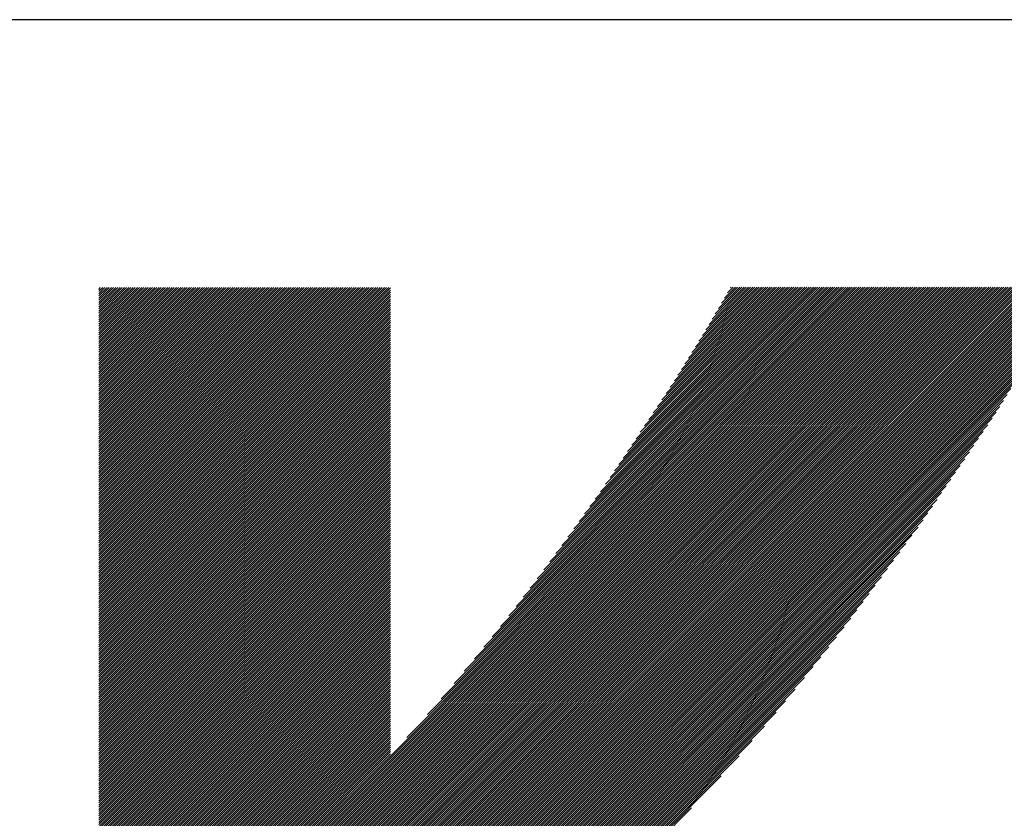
# Model space of a CAD drawing. Header units: millimetres. Extents: x 0 to 840, y 0 to 594.
# Tile 21 of 139: x 202.83 to 206.88, y 278.64 to 281.92. Entities that reach past the tile are written whole.
import ezdxf

# ---------------------------------------------------------------- set-up
doc = ezdxf.new("R2010")
doc.units = ezdxf.units.MM
doc.header["$LTSCALE"] = 0.36378
doc.layers.add('NoLayerName_001', color=7, linetype='Continuous')
doc.layers.add('NoLayerName_002', color=7, linetype='Continuous')

# ---------------------------------------------------------------- blocks, each defined once
blk = doc.blocks.new('JZB_0013')
at = {"layer": 'NoLayerName_002', "color": 164, "linetype": 'Continuous', "lineweight": 25}
for p, q in [((12.9582, 1.713), (16.0848, 4.8396)), ((12.9582, 1.7041), (16.0937, 4.8396)), ((12.9582, 1.6952), (16.1026, 4.8396)), ((12.9582, 1.6863), (16.1115, 4.8396)), ((12.9582, 1.6774), (16.1204, 4.8396)), ((12.9582, 1.6685), (16.1293, 4.8396)), ((12.9582, 1.6595), (16.1382, 4.8396)), ((12.9582, 1.6506), (16.1472, 4.8396)), ((12.9582, 1.6417), (16.1561, 4.8396)), ((12.9582, 1.6328), (16.165, 4.8396)), ((12.9582, 1.6239), (16.1739, 4.8396)), ((12.9582, 1.615), (16.1828, 4.8396)), ((12.9582, 1.6061), (16.1917, 4.8396)), ((12.9582, 1.5972), (16.2006, 4.8396)), ((12.9582, 1.5883), (16.2095, 4.8396)), ((12.9582, 1.5794), (16.2184, 4.8396)), ((12.9582, 1.5705), (16.2273, 4.8396)), ((12.9582, 1.5616), (16.2362, 4.8396)), ((12.9582, 1.5526), (16.2451, 4.8396)), ((12.9582, 1.5437), (16.2541, 4.8396)), ((12.9582, 1.5348), (16.263, 4.8396)), ((12.9582, 1.5259), (16.2719, 4.8396)), ((12.9582, 1.517), (16.2808, 4.8396)), ((12.9582, 1.5081), (16.2897, 4.8396)), ((12.9582, 1.4992), (16.2986, 4.8396)), ((12.9582, 1.4903), (16.3075, 4.8396)), ((12.9582, 1.4814), (16.3164, 4.8396)), ((12.9582, 1.4725), (16.3253, 4.8396)), ((12.9582, 1.4636), (16.3342, 4.8396)), ((12.9582, 1.4547), (16.3431, 4.8396)), ((12.9582, 1.4457), (16.352, 4.8396)), ((12.9582, 1.4368), (16.361, 4.8396)), ((12.9582, 1.4279), (16.3699, 4.8396)), ((12.9582, 1.419), (16.3788, 4.8396)), ((12.9582, 1.4101), (16.3877, 4.8396)), ((12.9582, 1.4012), (16.3966, 4.8396)), ((12.9582, 1.3923), (16.4055, 4.8396)), ((12.9582, 1.3834), (16.4144, 4.8396)), ((12.9582, 1.3745), (16.4233, 4.8396)), ((12.9582, 1.3656), (16.4322, 4.8396)), ((12.9582, 1.3567), (16.4411, 4.8396)), ((12.9582, 1.3478), (16.45, 4.8396)), ((12.9582, 1.3388), (16.459, 4.8396)), ((12.9582, 1.3299), (16.4679, 4.8396)), ((12.9582, 1.321), (16.4768, 4.8396)), ((12.9582, 1.3121), (16.4857, 4.8396)), ((12.9582, 1.3032), (16.4946, 4.8396)), ((12.9582, 1.2943), (16.5035, 4.8396)), ((12.9582, 1.2854), (16.5124, 4.8396)), ((12.9582, 1.2765), (16.5213, 4.8396)), ((12.9582, 1.2676), (16.5302, 4.8396)), ((12.9582, 1.2587), (16.5391, 4.8396)), ((12.9582, 1.2498), (16.548, 4.8396)), ((12.9582, 1.2409), (16.5569, 4.8396)), ((12.9582, 4.8309), (12.9663, 4.839)), ((12.9582, 4.822), (12.9752, 4.839)), ((12.9582, 4.8131), (12.9841, 4.839)), ((12.9582, 4.8042), (12.993, 4.839)), ((12.9582, 4.7953), (13.0019, 4.839)), ((12.9582, 4.7864), (13.0108, 4.839)), ((12.9582, 4.7775), (13.0197, 4.839)), ((12.9582, 4.7686), (13.0287, 4.839)), ((12.9582, 4.7597), (13.0376, 4.839)), ((12.9582, 4.7508), (13.0465, 4.839)), ((12.9582, 4.7419), (13.0554, 4.839)), ((12.9582, 4.733), (13.0643, 4.839)), ((12.9582, 4.724), (13.0732, 4.839)), ((12.9582, 4.7151), (13.0821, 4.839)), ((12.9582, 4.7062), (13.091, 4.839)), ((12.9582, 4.6973), (13.0999, 4.839)), ((12.9582, 4.6884), (13.1088, 4.839)), ((12.9582, 4.6795), (13.1177, 4.839)), ((12.9582, 4.6706), (13.1266, 4.839)), ((12.9582, 4.6617), (13.1356, 4.839)), ((12.9582, 4.6528), (13.1445, 4.839)), ((12.9582, 4.6439), (13.1534, 4.839)), ((12.9582, 4.635), (13.1623, 4.839)), ((12.9582, 4.6261), (13.1712, 4.839)), ((12.9582, 4.6171), (13.1801, 4.839)), ((12.9582, 4.6082), (13.189, 4.839)), ((12.9582, 4.5993), (13.1979, 4.839)), ((12.9582, 4.5904), (13.2068, 4.839)), ((12.9582, 4.5815), (13.2157, 4.839)), ((12.9582, 4.5726), (13.2246, 4.839)), ((12.9582, 4.5637), (13.2335, 4.839)), ((12.9582, 4.5548), (13.2425, 4.839)), ((12.9582, 4.5459), (13.2514, 4.839)), ((12.9582, 4.537), (13.2603, 4.839)), ((12.9582, 4.5281), (13.2692, 4.839)), ((12.9582, 4.5192), (13.2781, 4.839)), ((12.9582, 4.5102), (13.287, 4.839)), ((12.9582, 4.5013), (13.2959, 4.839)), ((12.9582, 4.4924), (13.3048, 4.839)), ((12.9582, 4.4835), (13.3137, 4.839)), ((12.9582, 4.4746), (13.3226, 4.839)), ((12.9582, 4.4657), (13.3315, 4.839)), ((12.9582, 4.4568), (13.3404, 4.839)), ((12.9582, 4.4479), (13.3494, 4.839)), ((12.9582, 4.439), (13.3583, 4.839)), ((12.9582, 4.4301), (13.3672, 4.839)), ((12.9582, 4.4212), (13.3761, 4.839)), ((12.9582, 4.4123), (13.385, 4.839)), ((12.9582, 4.4033), (13.3939, 4.839)), ((12.9582, 4.3944), (13.4028, 4.839)), ((12.9582, 4.3855), (13.4117, 4.839)), ((12.9582, 4.3766), (13.4206, 4.839)), ((12.9582, 4.3677), (13.4295, 4.839)), ((12.9582, 4.3588), (13.4384, 4.839)), ((12.9582, 4.3499), (13.4473, 4.839)), ((12.9582, 4.341), (13.4563, 4.839)), ((12.9582, 4.3321), (13.4652, 4.839)), ((12.9582, 4.3232), (13.4741, 4.839)), ((12.9582, 4.3143), (13.483, 4.839)), ((12.9582, 4.3054), (13.4919, 4.839)), ((12.9582, 4.2964), (13.5008, 4.839)), ((12.9582, 4.2875), (13.5097, 4.839)), ((12.9582, 4.2786), (13.5186, 4.839)), ((12.9582, 4.2697), (13.5275, 4.839)), ((12.9582, 4.2608), (13.5364, 4.839)), ((12.9582, 4.2519), (13.5453, 4.839)), ((12.9582, 4.243), (13.5543, 4.839)), ((12.9582, 4.2341), (13.5632, 4.839)), ((12.9582, 4.2252), (13.5721, 4.839)), ((12.9582, 4.2163), (13.581, 4.839)), ((12.9582, 4.2074), (13.5899, 4.839)), ((12.9582, 4.1984), (13.5988, 4.839)), ((12.9582, 4.1895), (13.6077, 4.839)), ((12.9582, 4.1806), (13.6166, 4.839)), ((12.9582, 4.1717), (13.6255, 4.839)), ((12.9582, 4.1628), (13.6344, 4.839)), ((12.9582, 4.1539), (13.6433, 4.839)), ((12.9582, 4.145), (13.6522, 4.839)), ((12.9582, 4.1361), (13.6612, 4.839)), ((12.9582, 4.1272), (13.6701, 4.839)), ((12.9582, 4.1183), (13.679, 4.839)), ((12.9582, 4.1094), (13.6879, 4.839)), ((12.9582, 4.1005), (13.6968, 4.839)), ((12.9582, 4.0915), (13.7057, 4.839)), ((12.9582, 4.0826), (13.7146, 4.839)), ((12.9582, 4.0737), (13.7235, 4.839)), ((12.9582, 4.0648), (13.7324, 4.839)), ((12.9582, 4.0559), (13.7413, 4.839)), ((12.9582, 4.047), (13.7502, 4.839)), ((12.9582, 4.0381), (13.7591, 4.839)), ((12.9582, 4.0292), (13.7681, 4.839)), ((12.9582, 4.0203), (13.777, 4.839)), ((12.9582, 4.0114), (13.7859, 4.839)), ((12.9582, 4.0025), (13.7948, 4.839)), ((12.9582, 3.9936), (13.8037, 4.839)), ((12.9582, 3.9846), (13.8126, 4.839)), ((12.9582, 3.9757), (13.8215, 4.839)), ((12.9582, 3.9668), (13.8304, 4.839)), ((12.9582, 3.9579), (13.8393, 4.839)), ((12.9582, 3.949), (13.8482, 4.839)), ((12.9582, 3.9401), (13.8571, 4.839)), ((12.9582, 3.9312), (13.866, 4.839)), ((12.9582, 3.9223), (13.875, 4.839)), ((12.9582, 3.9134), (13.8839, 4.839)), ((12.9582, 3.9045), (13.8928, 4.839)), ((12.9582, 3.8956), (13.9017, 4.839)), ((12.9582, 3.8867), (13.9106, 4.839)), ((12.9582, 3.8777), (13.9195, 4.839)), ((12.9582, 3.8688), (13.9284, 4.839)), ((12.9582, 3.8599), (13.9373, 4.839)), ((12.9582, 3.851), (13.9462, 4.839)), ((12.9582, 3.8421), (13.9551, 4.839)), ((12.9582, 3.8332), (13.964, 4.839)), ((12.9582, 3.8243), (13.9729, 4.839)), ((12.9582, 3.8154), (13.9819, 4.839)), ((12.9582, 3.8065), (13.9908, 4.839)), ((12.9582, 3.7976), (13.9997, 4.839)), ((12.9582, 3.7887), (14.0086, 4.839)), ((12.9582, 3.7798), (14.0175, 4.839)), ((12.9582, 3.7708), (14.0264, 4.839)), ((12.9582, 3.7619), (14.0353, 4.839)), ((12.9582, 3.753), (14.0442, 4.839)), ((12.9582, 3.7441), (14.0531, 4.839)), ((12.9582, 3.7352), (14.062, 4.839)), ((12.9582, 3.7263), (14.0709, 4.839)), ((12.9582, 3.7174), (14.0798, 4.839)), ((12.9582, 3.7085), (14.0888, 4.839)), ((12.9582, 3.6996), (14.0977, 4.839)), ((12.9582, 3.6907), (14.1066, 4.839)), ((12.9582, 3.6818), (14.1155, 4.839)), ((12.9582, 3.6729), (14.1244, 4.839)), ((12.9582, 3.6639), (14.1333, 4.839)), ((12.9582, 3.655), (14.1422, 4.839)), ((12.9582, 3.6461), (14.1511, 4.839)), ((12.9582, 3.6372), (14.1582, 4.8372)), ((12.9582, 3.6283), (14.1582, 4.8283)), ((14.1616, 2.4353), (16.5659, 4.8396)), ((14.1656, 2.4304), (16.5748, 4.8396)), ((14.1696, 2.4255), (16.5837, 4.8396)), ((14.1736, 2.4206), (16.5926, 4.8396)), ((14.1776, 2.4157), (16.6015, 4.8396)), ((14.1816, 2.4108), (16.6104, 4.8396)), ((14.1856, 2.4059), (16.6193, 4.8396)), ((14.1896, 2.4009), (16.6282, 4.8396)), ((14.1936, 2.396), (16.6371, 4.8396)), ((14.1976, 2.3911), (16.646, 4.8396)), ((14.2016, 2.3862), (16.6549, 4.8396)), ((14.2056, 2.3813), (16.6638, 4.8396)), ((14.2096, 2.3764), (16.6728, 4.8396)), ((14.2136, 2.3715), (16.6817, 4.8396)), ((14.2176, 2.3666), (16.6906, 4.8396)), ((14.2216, 2.3617), (16.6995, 4.8396)), ((14.2256, 2.9893), (16.0759, 4.8396)), ((14.2256, 2.3568), (16.7084, 4.8396)), ((14.2296, 2.3519), (16.7173, 4.8396)), ((14.2336, 2.347), (16.7262, 4.8396)), ((14.2377, 2.3421), (16.7351, 4.8396)), ((14.2417, 2.3372), (16.744, 4.8396)), ((14.2457, 2.3323), (16.7529, 4.8396)), ((14.2497, 2.3274), (16.7618, 4.8396)), ((14.2537, 2.3225), (16.7707, 4.8396)), ((14.2577, 2.3176), (16.7797, 4.8396)), ((14.2617, 2.3127), (16.7886, 4.8396)), ((14.2657, 2.3078), (16.7975, 4.8396)), ((14.2697, 2.3029), (16.8064, 4.8396)), ((14.2737, 2.298), (16.8153, 4.8396)), ((14.2777, 2.2931), (16.8242, 4.8396)), ((14.2817, 2.2882), (16.8331, 4.8396)), ((14.2857, 2.2832), (16.842, 4.8396)), ((14.2895, 2.2781), (16.8509, 4.8396)), ((14.2933, 2.273), (16.8598, 4.8396)), ((14.2971, 2.268), (16.8687, 4.8396)), ((14.3009, 2.2629), (16.8776, 4.8396)), ((14.3048, 2.2578), (16.8866, 4.8396)), ((14.3086, 2.2527), (16.8955, 4.8396)), ((14.3109, 3.0835), (16.067, 4.8396)), ((14.3124, 2.2476), (16.9044, 4.8396)), ((14.3162, 2.2425), (16.9133, 4.8396)), ((14.3201, 2.2374), (16.9222, 4.8396)), ((14.3239, 2.2324), (16.9311, 4.8396)), ((14.3277, 2.2273), (16.94, 4.8396)), ((14.3315, 2.2222), (16.9489, 4.8396)), ((14.3354, 2.2171), (16.9578, 4.8396)), ((14.3392, 2.212), (16.9471, 4.82)), ((14.3666, 3.1481), (16.0581, 4.8396)), ((14.4203, 3.2107), (16.0492, 4.8396)), ((14.462, 3.2613), (16.0403, 4.8396)), ((14.5036, 3.3118), (16.0313, 4.8396)), ((14.5427, 3.3599), (16.0224, 4.8396)), ((14.5767, 3.4028), (16.0135, 4.8396)), ((14.6107, 3.4457), (16.0046, 4.8396)), ((14.6447, 3.4886), (15.9957, 4.8396)), ((14.675, 3.5277), (15.9868, 4.8396)), ((14.7038, 3.5654), (15.9779, 4.8396)), ((14.7325, 3.6031), (15.969, 4.8396)), ((14.7613, 3.6408), (15.9601, 4.8396)), ((14.7891, 3.6775), (15.9512, 4.8396)), ((14.8139, 3.7112), (15.9423, 4.8396)), ((14.8388, 3.745), (15.9334, 4.8396)), ((14.8636, 3.7787), (15.9244, 4.8396)), ((14.8884, 3.8124), (15.9155, 4.8396)), ((14.9132, 3.8461), (15.9066, 4.8396)), ((14.9352, 3.8771), (15.8977, 4.8396)), ((14.9568, 3.9076), (15.8888, 4.8396)), ((14.9784, 3.9381), (15.8799, 4.8396)), ((15, 3.9686), (15.871, 4.8396)), ((15.0217, 3.9991), (15.8621, 4.8396)), ((15.0433, 4.0296), (15.8532, 4.8396)), ((15.0626, 4.0579), (15.8443, 4.8396)), ((15.0802, 4.0844), (15.8354, 4.8396)), ((15.0978, 4.1109), (15.8265, 4.8396)), ((15.1155, 4.1375), (15.8175, 4.8396)), ((15.1331, 4.164), (15.8086, 4.8396)), ((15.1507, 4.1906), (15.7997, 4.8396)), ((15.1683, 4.2171), (15.7908, 4.8396)), ((15.186, 4.2436), (15.7819, 4.8396)), ((15.2036, 4.2702), (15.773, 4.8396)), ((15.2212, 4.2967), (15.7641, 4.8396)), ((15.2389, 4.3233), (15.7552, 4.8396)), ((15.2565, 4.3498), (15.7463, 4.8396)), ((15.2741, 4.3763), (15.7374, 4.8396)), ((15.2918, 4.4029), (15.7285, 4.8396)), ((15.3094, 4.4294), (15.7196, 4.8396)), ((15.3264, 4.4553), (15.7106, 4.8396)), ((15.3408, 4.4786), (15.7017, 4.8396)), ((15.3552, 4.5019), (15.6928, 4.8396)), ((15.3695, 4.5252), (15.6839, 4.8396)), ((15.3839, 4.5485), (15.675, 4.8396)), ((15.3983, 4.5718), (15.6661, 4.8396)), ((15.4127, 4.5951), (15.6572, 4.8396)), ((15.4271, 4.6184), (15.6483, 4.8396)), ((15.4415, 4.6417), (15.6394, 4.8396)), ((15.4558, 4.6649), (15.6305, 4.8396)), ((15.4687, 4.6867), (15.6216, 4.8396)), ((15.4816, 4.7086), (15.6126, 4.8396)), ((15.4946, 4.7304), (15.6037, 4.8396)), ((15.5075, 4.7522), (15.5948, 4.8396)), ((15.5203, 4.774), (15.5859, 4.8396)), ((15.5326, 4.7951), (15.577, 4.8396)), ((15.5448, 4.8163), (15.5681, 4.8396)), ((15.5569, 4.8372), (15.5592, 4.8396)), ((12.9582, 3.6194), (14.1582, 4.8194)), ((12.9582, 3.6105), (14.1582, 4.8105)), ((12.9582, 3.6016), (14.1582, 4.8016)), ((12.9582, 3.5927), (14.1582, 4.7927)), ((12.9582, 3.5838), (14.1582, 4.7838)), ((14.343, 2.2069), (16.9356, 4.7996)), ((14.3468, 2.2019), (16.9241, 4.7792)), ((12.9582, 3.5749), (14.1582, 4.7749)), ((12.9582, 3.566), (14.1582, 4.7659)), ((12.9582, 3.557), (14.1582, 4.757)), ((12.9582, 3.5481), (14.1582, 4.7481)), ((12.9582, 3.5392), (14.1582, 4.7392)), ((14.3507, 2.1968), (16.9126, 4.7588)), ((12.9582, 3.5303), (14.1582, 4.7303)), ((12.9582, 3.5214), (14.1582, 4.7214)), ((12.9582, 3.5125), (14.1582, 4.7125)), ((12.9582, 3.5036), (14.1582, 4.7036)), ((14.3545, 2.1917), (16.9011, 4.7383)), ((14.3583, 2.1866), (16.889, 4.7173)), ((12.9582, 3.4947), (14.1582, 4.6947)), ((12.9582, 3.4858), (14.1582, 4.6858)), ((12.9582, 3.4769), (14.1582, 4.6769)), ((12.9582, 3.468), (14.1582, 4.668)), ((12.9582, 3.459), (14.1582, 4.659)), ((14.3621, 2.1815), (16.8759, 4.6953)), ((14.366, 2.1764), (16.8628, 4.6733)), ((12.9582, 3.4501), (14.1582, 4.6501)), ((12.9582, 3.4412), (14.1582, 4.6412)), ((12.9582, 3.4323), (14.1582, 4.6323)), ((12.9582, 3.4234), (14.1582, 4.6234)), ((14.3698, 2.1713), (16.8497, 4.6513)), ((14.3736, 2.1663), (16.8366, 4.6293)), ((12.9582, 3.4145), (14.1582, 4.6145)), ((12.9582, 3.4056), (14.1582, 4.6056)), ((12.9582, 3.3967), (14.1582, 4.5967)), ((12.9582, 3.3878), (14.1582, 4.5878)), ((12.9582, 3.3789), (14.1582, 4.5789)), ((14.3774, 2.1612), (16.8235, 4.6073)), ((14.3812, 2.1561), (16.8104, 4.5853)), ((12.9582, 3.37), (14.1582, 4.57)), ((12.9582, 3.3611), (14.1582, 4.5611)), ((12.9582, 3.3521), (14.1582, 4.5521)), ((12.9582, 3.3432), (14.1582, 4.5432)), ((14.3851, 2.151), (16.7973, 4.5633)), ((14.3889, 2.1459), (16.7842, 4.5413)), ((12.9582, 3.3343), (14.1582, 4.5343)), ((12.9582, 3.3254), (14.1582, 4.5254)), ((12.9582, 3.3165), (14.1582, 4.5165)), ((12.9582, 3.3076), (14.1582, 4.5076)), ((12.9582, 3.2987), (14.1582, 4.4987)), ((14.3927, 2.1408), (16.7711, 4.5193)), ((14.3965, 2.1358), (16.7564, 4.4956)), ((12.9582, 3.2898), (14.1582, 4.4898)), ((12.9582, 3.2809), (14.1582, 4.4809)), ((12.9582, 3.272), (14.1582, 4.472)), ((12.9582, 3.2631), (14.1582, 4.4631)), ((14.4004, 2.1307), (16.7411, 4.4714)), ((12.9582, 3.2542), (14.1582, 4.4542)), ((12.9582, 3.2452), (14.1582, 4.4452)), ((12.9582, 3.2363), (14.1582, 4.4363)), ((12.9582, 3.2274), (14.1582, 4.4274)), ((12.9582, 3.2185), (14.1582, 4.4185)), ((14.4042, 2.1256), (16.7258, 4.4472)), ((14.408, 2.1205), (16.7104, 4.4229)), ((12.9582, 3.2096), (14.1582, 4.4096)), ((12.9582, 3.2007), (14.1582, 4.4007)), ((12.9582, 3.1918), (14.1582, 4.3918)), ((12.9582, 3.1829), (14.1582, 4.3829)), ((12.9582, 3.174), (14.1582, 4.374)), ((14.4118, 2.1154), (16.6951, 4.3987)), ((14.4156, 2.1103), (16.6798, 4.3744)), ((12.9582, 3.1651), (14.1582, 4.3651)), ((12.9582, 3.1562), (14.1582, 4.3562)), ((12.9582, 3.1473), (14.1582, 4.3473)), ((12.9582, 3.1383), (14.1582, 4.3383)), ((14.4193, 2.1051), (16.6644, 4.3502)), ((12.9582, 3.1294), (14.1582, 4.3294)), ((12.9582, 3.1205), (14.1582, 4.3205)), ((12.9582, 3.1116), (14.1582, 4.3116)), ((12.9582, 3.1027), (14.1582, 4.3027)), ((12.9582, 3.0938), (14.1582, 4.2938)), ((14.423, 2.0998), (16.6491, 4.3259)), ((14.4266, 2.0946), (16.6338, 4.3017)), ((12.9582, 3.0849), (14.1582, 4.2849)), ((12.9582, 3.076), (14.1582, 4.276)), ((12.9582, 3.0671), (14.1582, 4.2671)), ((12.9582, 3.0582), (14.1582, 4.2582)), ((14.4303, 2.0894), (16.6155, 4.2746)), ((12.9582, 3.0493), (14.1582, 4.2493)), ((12.9582, 3.0404), (14.1582, 4.2403)), ((12.9582, 3.0314), (14.1582, 4.2314)), ((12.9582, 3.0225), (14.1582, 4.2225)), ((12.9582, 3.0136), (14.1582, 4.2136)), ((14.434, 2.0841), (16.5965, 4.2466)), ((14.4377, 2.0789), (16.5775, 4.2187)), ((12.9582, 3.0047), (14.1582, 4.2047)), ((12.9582, 2.9958), (14.1582, 4.1958)), ((12.9582, 2.9869), (14.1582, 4.1869)), ((12.9582, 2.978), (14.1582, 4.178)), ((14.4414, 2.0737), (16.5585, 4.1908)), ((12.9582, 2.9691), (14.1582, 4.1691)), ((12.9582, 2.9602), (14.1582, 4.1602)), ((12.9582, 2.9513), (14.1582, 4.1513)), ((12.9582, 2.9424), (14.1582, 4.1424)), ((12.9582, 2.9335), (14.1582, 4.1334)), ((14.445, 2.0684), (16.5395, 4.1629)), ((14.4487, 2.0632), (16.5205, 4.135)), ((12.9582, 2.9245), (14.1582, 4.1245)), ((12.9582, 2.9156), (14.1582, 4.1156)), ((12.9582, 2.9067), (14.1582, 4.1067)), ((12.9582, 2.8978), (14.1582, 4.0978)), ((14.4524, 2.058), (16.5015, 4.1071)), ((12.9582, 2.8889), (14.1582, 4.0889)), ((12.9582, 2.88), (14.1582, 4.08)), ((12.9582, 2.8711), (14.1582, 4.0711)), ((12.9582, 2.8622), (14.1582, 4.0622)), ((12.9582, 2.8533), (14.1582, 4.0533)), ((14.4561, 2.0527), (16.4825, 4.0792)), ((14.4597, 2.0475), (16.4635, 4.0513)), ((12.9582, 2.8444), (14.1582, 4.0444)), ((12.9582, 2.8355), (14.1582, 4.0355)), ((12.9582, 2.8266), (14.1582, 4.0265)), ((12.9582, 2.8176), (14.1582, 4.0176)), ((14.4634, 2.0423), (16.4445, 4.0234)), ((12.9582, 2.8087), (14.1582, 4.0087)), ((12.9582, 2.7998), (14.1582, 3.9998)), ((12.9582, 2.7909), (14.1582, 3.9909)), ((12.9582, 2.782), (14.1582, 3.982)), ((12.9582, 2.7731), (14.1582, 3.9731)), ((14.4671, 2.037), (16.4255, 3.9955)), ((12.9582, 2.7642), (14.1582, 3.9642)), ((12.9582, 2.7553), (14.1582, 3.9553)), ((12.9582, 2.7464), (14.1582, 3.9464)), ((12.9582, 2.7375), (14.1582, 3.9375)), ((12.9582, 2.7286), (14.1582, 3.9286)), ((14.4708, 2.0318), (16.4065, 3.9676)), ((14.4744, 2.0266), (16.3875, 3.9397)), ((12.9582, 2.7196), (14.1582, 3.9196)), ((12.9582, 2.7107), (14.1582, 3.9107)), ((12.9582, 2.7018), (14.1582, 3.9018)), ((12.9582, 2.6929), (14.1582, 3.8929)), ((14.4781, 2.0213), (16.3685, 3.9117)), ((12.9582, 2.684), (14.1582, 3.884)), ((12.9582, 2.6751), (14.1582, 3.8751)), ((12.9582, 2.6662), (14.1582, 3.8662)), ((12.9582, 2.6573), (14.1582, 3.8573)), ((12.9582, 2.6484), (14.1582, 3.8484)), ((14.4818, 2.0161), (16.3495, 3.8838)), ((14.4855, 2.0109), (16.3285, 3.854)), ((12.9582, 2.6395), (14.1582, 3.8395)), ((12.9582, 2.6306), (14.1582, 3.8306)), ((12.9582, 2.6217), (14.1582, 3.8217)), ((12.9582, 2.6127), (14.1582, 3.8127)), ((14.4891, 2.0056), (16.3034, 3.8199)), ((12.9582, 2.6038), (14.1582, 3.8038)), ((12.9582, 2.5949), (14.1582, 3.7949)), ((12.9582, 2.586), (14.1582, 3.786)), ((12.9582, 2.5771), (14.1582, 3.7771)), ((12.9582, 2.5682), (14.1582, 3.7682)), ((14.4928, 2.0004), (16.2782, 3.7858)), ((12.9582, 2.5593), (14.1582, 3.7593)), ((12.9582, 2.5504), (14.1582, 3.7504)), ((12.9582, 2.5415), (14.1582, 3.7415)), ((12.9582, 2.5326), (14.1582, 3.7326)), ((14.4965, 1.9952), (16.253, 3.7517)), ((12.9582, 2.5237), (14.1582, 3.7237)), ((12.9582, 2.5148), (14.1582, 3.7148)), ((12.9582, 2.5058), (14.1582, 3.7058)), ((12.9582, 2.4969), (14.1582, 3.6969)), ((12.9582, 2.488), (14.1582, 3.688)), ((14.5002, 1.99), (16.2279, 3.7176)), ((12.9582, 2.4791), (14.1582, 3.6791)), ((12.9582, 2.4702), (14.1582, 3.6702)), ((12.9582, 2.4613), (14.1582, 3.6613)), ((12.9582, 2.4524), (14.1582, 3.6524)), ((14.5039, 1.9847), (16.2027, 3.6836)), ((14.5075, 1.9795), (16.1775, 3.6495)), ((12.9582, 2.4435), (14.1582, 3.6435)), ((12.9582, 2.4346), (14.1582, 3.6346)), ((12.9582, 2.4257), (14.1582, 3.6257)), ((12.9582, 2.4168), (14.1582, 3.6168)), ((12.9582, 2.4079), (14.1582, 3.6079)), ((14.5112, 1.9743), (16.1524, 3.6154)), ((12.9582, 2.3989), (14.1582, 3.5989)), ((12.9582, 2.39), (14.1582, 3.59)), ((12.9582, 2.3811), (14.1582, 3.5811)), ((12.9582, 2.3722), (14.1582, 3.5722)), ((14.5149, 1.969), (16.1272, 3.5813)), ((12.9582, 2.3633), (14.1582, 3.5633)), ((12.9582, 2.3544), (14.1582, 3.5544)), ((12.9582, 2.3455), (14.1582, 3.5455)), ((12.9582, 2.3366), (14.1582, 3.5366)), ((12.9582, 2.3277), (14.1582, 3.5277)), ((14.5186, 1.9638), (16.102, 3.5473)), ((12.9582, 2.3188), (14.1582, 3.5188)), ((12.9582, 2.3099), (14.1582, 3.5099)), ((12.9582, 2.301), (14.1582, 3.5009)), ((12.9582, 2.292), (14.1582, 3.492)), ((12.9582, 2.2831), (14.1582, 3.4831)), ((14.5222, 1.9586), (16.0769, 3.5132)), ((12.9582, 2.2742), (14.1582, 3.4742)), ((12.9582, 2.2653), (14.1582, 3.4653)), ((12.9582, 2.2564), (14.1582, 3.4564)), ((12.9582, 2.2475), (14.1582, 3.4475)), ((14.5259, 1.9533), (16.0517, 3.4791)), ((14.5296, 1.9481), (16.0248, 3.4433)), ((12.9582, 2.2386), (14.1582, 3.4386)), ((12.9582, 2.2297), (14.1582, 3.4297)), ((12.9582, 2.2208), (14.1582, 3.4208)), ((12.9582, 2.2119), (14.1582, 3.4119)), ((12.9582, 2.203), (14.1582, 3.403)), ((14.5333, 1.9429), (15.9929, 3.4025)), ((12.9582, 2.1941), (14.1582, 3.394)), ((12.9582, 2.1851), (14.1582, 3.3851)), ((12.9582, 2.1762), (14.1582, 3.3762)), ((12.9582, 2.1673), (14.1582, 3.3673)), ((14.5369, 1.9376), (15.961, 3.3617)), ((12.9582, 2.1584), (14.1582, 3.3584)), ((12.9582, 2.1495), (14.1582, 3.3495)), ((12.9582, 2.1406), (14.1582, 3.3406)), ((12.9582, 2.1317), (14.1582, 3.3317)), ((12.9582, 2.1228), (14.1582, 3.3228)), ((12.9582, 2.1139), (14.1582, 3.3139)), ((12.9582, 2.105), (14.1582, 3.305)), ((12.9582, 2.0961), (14.1582, 3.2961)), ((12.9582, 2.0872), (14.1582, 3.2871)), ((14.5406, 1.9324), (15.929, 3.3208)), ((12.9582, 2.0782), (14.1582, 3.2782)), ((12.9582, 2.0693), (14.1582, 3.2693)), ((12.9582, 2.0604), (14.1582, 3.2604)), ((12.9582, 2.0515), (14.1582, 3.2515)), ((12.9582, 2.0426), (14.1582, 3.2426)), ((14.5443, 1.9272), (15.8971, 3.28)), ((12.9582, 2.0337), (14.1582, 3.2337)), ((12.9582, 2.0248), (14.1582, 3.2248)), ((12.9582, 2.0159), (14.1582, 3.2159)), ((12.9582, 2.007), (14.1582, 3.207)), ((14.5479, 1.9219), (15.8612, 3.2352)), ((12.9582, 1.9981), (14.1582, 3.1981)), ((12.9582, 1.9892), (14.1582, 3.1892)), ((12.9582, 1.9802), (14.1582, 3.1802)), ((12.9582, 1.9713), (14.1582, 3.1713)), ((12.9582, 1.9624), (14.1582, 3.1624)), ((14.5515, 1.9166), (15.8225, 3.1876)), ((12.9582, 1.9535), (14.1582, 3.1535)), ((12.9582, 1.9446), (14.1582, 3.1446)), ((12.9582, 1.9357), (14.1582, 3.1357)), ((12.9582, 1.9268), (14.1582, 3.1268)), ((14.5551, 1.9112), (15.7838, 3.14)), ((12.9582, 1.9179), (14.1582, 3.1179)), ((12.9582, 1.909), (14.1582, 3.109)), ((12.9582, 1.9001), (14.1582, 3.1001)), ((12.9582, 1.8912), (14.1582, 3.0912)), ((12.9582, 1.8823), (14.1582, 3.0823)), ((14.5586, 1.9058), (15.7451, 3.0923)), ((12.9582, 1.8733), (14.1582, 3.0733)), ((12.9582, 1.8644), (14.1582, 3.0644)), ((12.9582, 1.8555), (14.1582, 3.0555)), ((12.9582, 1.8466), (14.1582, 3.0466)), ((12.9582, 1.8377), (14.1582, 3.0377)), ((12.9582, 1.8288), (14.1582, 3.0288)), ((12.9582, 1.8199), (14.1582, 3.0199)), ((12.9582, 1.811), (14.1582, 3.011)), ((12.9582, 1.8021), (14.1582, 3.0021)), ((14.5622, 1.9005), (15.6966, 3.0349)), ((12.9582, 1.7932), (14.1582, 2.9932)), ((12.9582, 1.7843), (14.1582, 2.9843)), ((12.9582, 1.7754), (14.1582, 2.9754)), ((12.9582, 1.7664), (14.1582, 2.9664)), ((12.9582, 1.7575), (14.1582, 2.9575)), ((14.5657, 1.8951), (15.6467, 2.9761)), ((12.9582, 1.7486), (14.1582, 2.9486)), ((12.9582, 1.7397), (14.1582, 2.9397)), ((12.9582, 1.7308), (14.1582, 2.9308)), ((12.9582, 1.7219), (14.1582, 2.9219)), ((14.5693, 1.8898), (15.5929, 2.9135)), ((14.5728, 1.8844), (15.519, 2.8306)), ((14.5764, 1.8791), (15.397, 2.6997))]:
    blk.add_line(p, q, dxfattribs=at)

msp = doc.modelspace()

# ---------------------------------------------------------------- linework, layer by layer
at = {"layer": 'NoLayerName_001', "color": 7, "linetype": 'Continuous', "lineweight": 25}
msp.add_line((223.1991, 281.919), (189.1991, 281.919), dxfattribs=at)

# ---------------------------------------------------------------- block references
at = {"layer": 'NoLayerName_001'}
msp.add_blockref('JZB_0013', (190.2011, 275.9792), dxfattribs=at)

doc.saveas('drawing.dxf')
